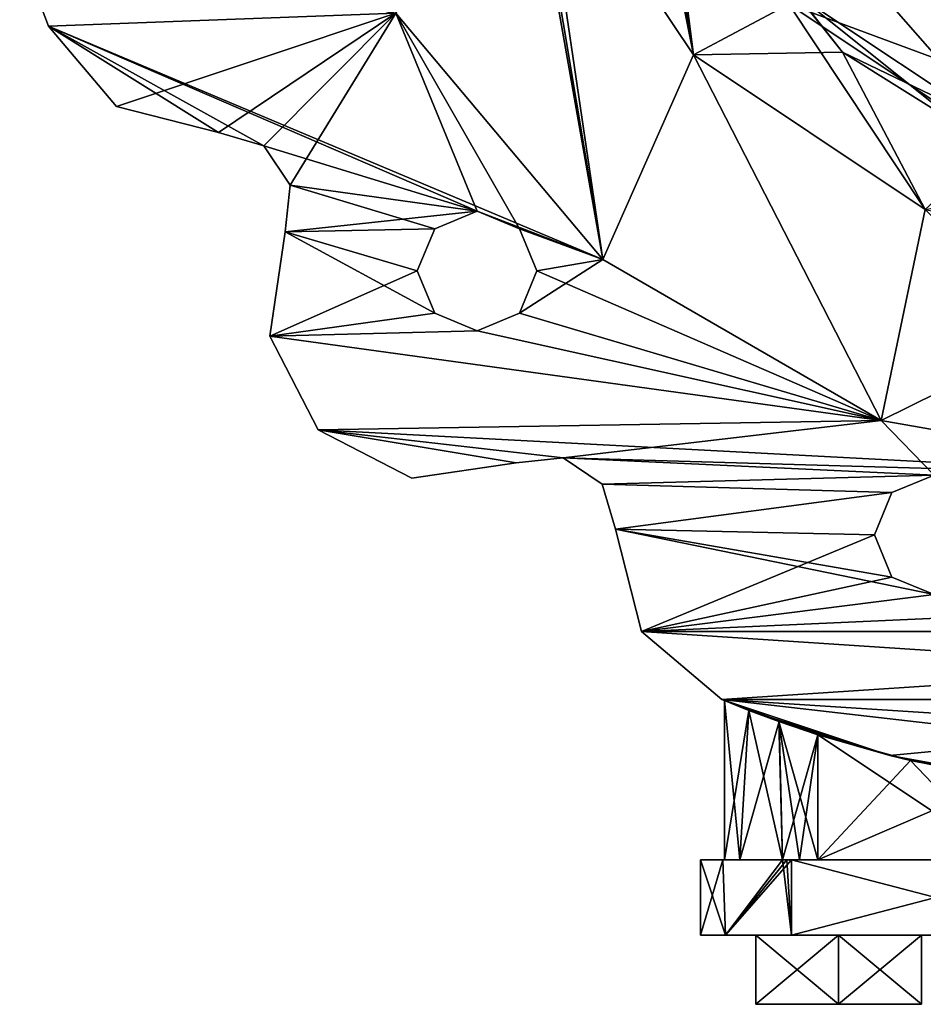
# Model space of a CAD drawing. Header units: millimetres. Extents: x -174 to 297, y -210 to 612.
# Tile 1 of 18: x -170 to -40, y -210 to -68. Entities that reach past the tile are written whole.
import ezdxf

# ---------------------------------------------------------------- set-up
doc = ezdxf.new("R2010")
doc.units = ezdxf.units.MM
doc.header["$LTSCALE"] = 65.185185
for name, color, linetype in [('10', 7, 'CONTINUOUS'), ('125', 7, 'CONTINUOUS'), ('126', 7, 'CONTINUOUS'), ('130', 7, 'CONTINUOUS'), ('143', 7, 'CONTINUOUS'), ('144', 7, 'CONTINUOUS'), ('146', 7, 'CONTINUOUS'), ('147', 7, 'CONTINUOUS'), ('148', 7, 'CONTINUOUS'), ('153', 7, 'CONTINUOUS'), ('16', 7, 'CONTINUOUS'), ('162', 7, 'CONTINUOUS'), ('163', 7, 'CONTINUOUS'), ('164', 7, 'CONTINUOUS'), ('165', 7, 'CONTINUOUS'), ('166', 7, 'CONTINUOUS'), ('167', 7, 'CONTINUOUS'), ('168', 7, 'CONTINUOUS'), ('176', 7, 'CONTINUOUS'), ('177', 7, 'CONTINUOUS'), ('178', 7, 'CONTINUOUS'), ('18', 7, 'CONTINUOUS'), ('184', 7, 'CONTINUOUS'), ('186', 7, 'CONTINUOUS'), ('187', 7, 'CONTINUOUS'), ('189', 7, 'CONTINUOUS'), ('19', 7, 'CONTINUOUS'), ('191', 7, 'CONTINUOUS'), ('2', 7, 'CONTINUOUS'), ('207', 7, 'CONTINUOUS'), ('208', 7, 'CONTINUOUS'), ('209', 7, 'CONTINUOUS'), ('21', 7, 'CONTINUOUS'), ('216', 7, 'CONTINUOUS'), ('217', 7, 'CONTINUOUS'), ('218', 7, 'CONTINUOUS'), ('224', 7, 'CONTINUOUS'), ('227', 7, 'CONTINUOUS'), ('239', 7, 'CONTINUOUS'), ('240', 7, 'CONTINUOUS'), ('245', 7, 'CONTINUOUS'), ('249', 7, 'CONTINUOUS'), ('262', 7, 'CONTINUOUS'), ('80', 7, 'CONTINUOUS'), ('88', 7, 'CONTINUOUS'), ('97', 7, 'CONTINUOUS')]:
    doc.layers.add(name, color=color, linetype=linetype)

msp = doc.modelspace()

# ---------------------------------------------------------------- linework, layer by layer
at = {"layer": '10', "color": 7, "linetype": 'Continuous'}
for points in [[(-170.45, -57.86, 35), (-166.3, -68.88, 35), (-116.05, -67, 35), (-170.45, -57.86, 35)], [(-166.3, -68.88, 35), (-156.45, -80.52, 35), (-116.05, -67, 35), (-166.3, -68.88, 35)], [(-156.45, -80.52, 35), (-141.67, -84.27, 35), (-116.05, -67, 35), (-156.45, -80.52, 35)], [(-141.67, -84.27, 35), (-135.13, -86.19, 35), (-116.05, -67, 35), (-141.67, -84.27, 35)], [(-135.13, -86.19, 35), (-131.35, -91.86, 35), (-116.05, -67, 35), (-135.13, -86.19, 35)], [(-116.05, -67, 35), (-131.35, -91.86, 35), (-104.3, -95.65, 35), (-116.05, -67, 35)], [(-86.13, -102.65, 35), (-116.05, -67, 35), (-98.18, -98.18, 35), (-86.13, -102.65, 35)], [(-98.18, -98.18, 35), (-116.05, -67, 35), (-104.3, -95.65, 35), (-98.18, -98.18, 35)], [(-131.35, -91.86, 35), (-132.07, -98.64, 35), (-104.3, -95.65, 35), (-131.35, -91.86, 35)], [(-104.3, -95.65, 35), (-132.07, -98.64, 35), (-110.41, -98.18, 35), (-104.3, -95.65, 35)], [(-110.41, -98.18, 35), (-132.07, -98.64, 35), (-112.95, -104.3, 35), (-110.41, -98.18, 35)], [(-95.65, -104.3, 35), (-86.13, -102.65, 35), (-98.18, -98.18, 35), (-95.65, -104.3, 35)], [(-132.07, -98.64, 35), (-134.26, -113.72, 35), (-112.95, -104.3, 35), (-132.07, -98.64, 35)], [(-45.83, -125.92, 35), (-86.13, -102.65, 35), (-98.18, -110.41, 35), (-45.83, -125.92, 35)], [(-86.13, -102.65, 35), (-95.65, -104.3, 35), (-98.18, -110.41, 35), (-86.13, -102.65, 35)], [(-112.95, -104.3, 35), (-134.26, -113.72, 35), (-110.41, -110.41, 35), (-112.95, -104.3, 35)], [(-110.41, -110.41, 35), (-134.26, -113.72, 35), (-104.3, -112.95, 35), (-110.41, -110.41, 35)], [(-104.3, -112.95, 35), (-45.83, -125.92, 35), (-98.18, -110.41, 35), (-104.3, -112.95, 35)], [(-134.26, -113.72, 35), (-45.83, -125.92, 35), (-104.3, -112.95, 35), (-134.26, -113.72, 35)], [(-134.26, -113.72, 35), (-127.28, -127.28, 35), (-45.83, -125.92, 35), (-134.26, -113.72, 35)], [(-127.28, -127.28, 35), (-91.86, -131.35, 35), (-45.83, -125.92, 35), (-127.28, -127.28, 35)], [(-45.83, -125.92, 35), (-91.86, -131.35, 35), (-38.18, -133.83, 35), (-45.83, -125.92, 35)], [(0, -134, 35), (-45.83, -125.92, 35), (-38.18, -133.83, 35), (0, -134, 35)], [(-98.64, -132.07, 35), (-91.86, -131.35, 35), (-127.28, -127.28, 35), (-98.64, -132.07, 35)], [(-113.72, -134.26, 35), (-98.64, -132.07, 35), (-127.28, -127.28, 35), (-113.72, -134.26, 35)], [(-91.86, -131.35, 35), (-86.19, -135.13, 35), (-38.18, -133.83, 35), (-91.86, -131.35, 35)], [(-38.18, -133.83, 35), (-86.19, -135.13, 35), (-44.29, -136.36, 35), (-38.18, -133.83, 35)], [(-86.19, -135.13, 35), (-84.27, -141.67, 35), (-44.29, -136.36, 35), (-86.19, -135.13, 35)], [(-44.29, -136.36, 35), (-84.27, -141.67, 35), (-46.82, -142.47, 35), (-44.29, -136.36, 35)], [(-84.27, -141.67, 35), (-80.52, -156.45, 35), (-46.82, -142.47, 35), (-84.27, -141.67, 35)], [(-46.82, -142.47, 35), (-80.52, -156.45, 35), (-44.29, -148.59, 35), (-46.82, -142.47, 35)], [(-44.29, -148.59, 35), (-80.52, -156.45, 35), (-38.18, -151.12, 35), (-44.29, -148.59, 35)], [(-80.52, -156.45, 35), (80.52, -156.45, 35), (38.18, -151.12, 35), (-80.52, -156.45, 35)], [(-80.52, -156.45, 35), (38.18, -151.12, 35), (-38.18, -151.12, 35), (-80.52, -156.45, 35)], [(-68.88, -166.3, 35), (80.52, -156.45, 35), (-80.52, -156.45, 35), (-68.88, -166.3, 35)], [(68.88, -166.3, 35), (80.52, -156.45, 35), (-68.88, -166.3, 35), (68.88, -166.3, 35)], [(-19.36, -172, 35), (68.88, -166.3, 35), (-68.88, -166.3, 35), (-19.36, -172, 35)], [(-44.58, -174.39, 35), (-19.36, -172, 35), (-68.88, -166.3, 35), (-44.58, -174.39, 35)], [(-19.36, -178.96, 35), (-19.36, -172, 35), (-44.58, -174.39, 35), (-19.36, -178.96, 35)]]:
    msp.add_3dface(points, dxfattribs=at)
at = {"layer": '125', "color": 7, "linetype": 'Continuous'}
msp.add_3dface([(-51.36, -57.86, 48.75), (-24.81, -75.59, 48.75), (-38.5, 0, 48.75), (-51.36, -57.86, 48.75)], dxfattribs=at)
at = {"layer": '126', "color": 7, "linetype": 'Continuous'}
for points in [[(-166.3, -68.88, -35), (-156.45, -80.52, -35), (-166.3, -68.88, 35), (-166.3, -68.88, -35)], [(-156.45, -80.52, -35), (-156.45, -80.52, 35), (-166.3, -68.88, 35), (-156.45, -80.52, -35)], [(-156.45, -80.52, -35), (-141.67, -84.27, -35), (-156.45, -80.52, 35), (-156.45, -80.52, -35)], [(-141.67, -84.27, -35), (-141.67, -84.27, 35), (-156.45, -80.52, 35), (-141.67, -84.27, -35)]]:
    msp.add_3dface(points, dxfattribs=at)
at = {"layer": '130', "color": 7, "linetype": 'Continuous'}
for points in [[(-68.88, -166.3, -35), (-44.58, -174.39, -35), (-64.97, -167.87, -13.35), (-68.88, -166.3, -35)], [(-68.88, -166.3, 35), (-68.88, -166.3, -35), (-68.5, -166.46, -2), (-68.88, -166.3, 35)], [(-68.5, -166.46, -2), (-68.88, -166.3, -35), (-64.97, -167.87, -13.35), (-68.5, -166.46, -2)], [(-44.58, -174.39, 35), (-68.88, -166.3, 35), (-55.01, -171.39, 20.91), (-44.58, -174.39, 35)], [(-55.01, -171.39, 20.91), (-68.88, -166.3, 35), (-60.66, -169.47, 17.88), (-55.01, -171.39, 20.91)], [(-60.66, -169.47, 17.88), (-68.88, -166.3, 35), (-64.97, -167.87, 13.35), (-60.66, -169.47, 17.88)], [(-64.97, -167.87, 13.35), (-68.88, -166.3, 35), (-68.5, -166.46, 2), (-64.97, -167.87, 13.35)], [(-68.5, -166.46, 2), (-68.88, -166.3, 35), (-68.5, -166.46, -2), (-68.5, -166.46, 2)], [(-64.97, -167.87, -13.35), (-44.58, -174.39, -35), (-60.62, -169.48, -17.91), (-64.97, -167.87, -13.35)], [(-60.62, -169.48, -17.91), (-44.58, -174.39, -35), (-55.01, -171.39, -20.91), (-60.62, -169.48, -17.91)], [(-55.01, -171.39, -20.91), (-44.58, -174.39, -35), (-41.59, -175.13, -25.53), (-55.01, -171.39, -20.91)], [(-41.59, -175.13, 25.53), (-44.58, -174.39, 35), (-55.01, -171.39, 20.91), (-41.59, -175.13, 25.53)], [(-44.58, -174.39, -35), (-19.36, -178.96, -35), (-41.59, -175.13, -25.53), (-44.58, -174.39, -35)], [(-19.36, -178.96, 35), (-44.58, -174.39, 35), (-21.18, -178.75, 33.93), (-19.36, -178.96, 35)], [(-21.18, -178.75, 33.93), (-44.58, -174.39, 35), (-22.93, -178.53, 32.77), (-21.18, -178.75, 33.93)], [(-22.93, -178.53, 32.77), (-44.58, -174.39, 35), (-25.32, -178.21, 31.34), (-22.93, -178.53, 32.77)], [(-25.32, -178.21, 31.34), (-44.58, -174.39, 35), (-27.89, -177.83, 30.25), (-25.32, -178.21, 31.34)], [(-27.89, -177.83, 30.25), (-44.58, -174.39, 35), (-41.59, -175.13, 25.53), (-27.89, -177.83, 30.25)], [(-41.59, -175.13, -25.53), (-19.36, -178.96, -35), (-27.89, -177.83, -30.25), (-41.59, -175.13, -25.53)]]:
    msp.add_3dface(points, dxfattribs=at)
at = {"layer": '143', "color": 7, "linetype": 'Continuous'}
for points in [[(-77.2, -40.31, 37.75), (-51.42, -72.63, 37.75), (-57.88, -64.38, 37.75), (-77.2, -40.31, 37.75)], [(-51.42, -72.63, 37.75), (-33.81, -83.7, 37.75), (-57.88, -64.38, 37.75), (-51.42, -72.63, 37.75)], [(-57.88, -64.38, 37.75), (-33.81, -83.7, 37.75), (-28.34, -84.12, 37.75), (-57.88, -64.38, 37.75)]]:
    msp.add_3dface(points, dxfattribs=at)
at = {"layer": '144', "color": 7, "linetype": 'Continuous'}
for points in [[(-84.27, -141.67, -35), (-80.52, -156.45, -35), (-84.27, -141.67, 35), (-84.27, -141.67, -35)], [(-80.52, -156.45, -35), (-80.52, -156.45, 35), (-84.27, -141.67, 35), (-80.52, -156.45, -35)], [(-80.52, -156.45, -35), (-68.88, -166.3, -35), (-80.52, -156.45, 35), (-80.52, -156.45, -35)], [(-68.88, -166.3, -35), (-68.88, -166.3, 35), (-80.52, -156.45, 35), (-68.88, -166.3, -35)]]:
    msp.add_3dface(points, dxfattribs=at)
at = {"layer": '146', "color": 7, "linetype": 'Continuous'}
for points in [[(-98.64, -132.07, -35), (-91.86, -131.35, -35), (-98.64, -132.07, 35), (-98.64, -132.07, -35)], [(-91.86, -131.35, -35), (-91.86, -131.35, 35), (-98.64, -132.07, 35), (-91.86, -131.35, -35)], [(-91.86, -131.35, -35), (-86.19, -135.13, -35), (-86.19, -135.13, 35), (-91.86, -131.35, -35)], [(-91.86, -131.35, -35), (-86.19, -135.13, 35), (-91.86, -131.35, 35), (-91.86, -131.35, -35)], [(-86.19, -135.13, -35), (-84.27, -141.67, -35), (-86.19, -135.13, 35), (-86.19, -135.13, -35)], [(-84.27, -141.67, -35), (-84.27, -141.67, 35), (-86.19, -135.13, 35), (-84.27, -141.67, -35)]]:
    msp.add_3dface(points, dxfattribs=at)
at = {"layer": '147', "color": 7, "linetype": 'Continuous'}
for points in [[(-95.39, -39.51, 43), (-73.01, -73.01, 43), (-95.39, 39.51, 43), (-95.39, -39.51, 43)], [(-95.39, 39.51, 43), (-73.01, -73.01, 43), (-86.4, 0, 43), (-95.39, 39.51, 43)], [(-86.4, 0, 43), (-73.01, -73.01, 43), (-77.2, -40.31, 43), (-86.4, 0, 43)], [(-77.2, -40.31, 43), (-73.01, -73.01, 43), (-51.42, -72.63, 43), (-77.2, -40.31, 43)], [(-73.01, -73.01, 43), (-39.51, -95.39, 43), (-51.42, -72.63, 43), (-73.01, -73.01, 43)], [(-51.42, -72.63, 43), (-39.51, -95.39, 43), (-14.17, -90.57, 43), (-51.42, -72.63, 43)]]:
    msp.add_3dface(points, dxfattribs=at)
at = {"layer": '148', "color": 7, "linetype": 'Continuous'}
for points in [[(-73.01, -73.01, 28), (-95.39, -39.51, 28), (-79.33, -35.55, 28), (-73.01, -73.01, 28)], [(-59.19, -65.69, 28), (-73.01, -73.01, 28), (-79.33, -35.55, 28), (-59.19, -65.69, 28)], [(-39.51, -95.39, 28), (-73.01, -73.01, 28), (-59.19, -65.69, 28), (-39.51, -95.39, 28)], [(-29.05, -85.83, 28), (-39.51, -95.39, 28), (-59.19, -65.69, 28), (-29.05, -85.83, 28)]]:
    msp.add_3dface(points, dxfattribs=at)
at = {"layer": '153', "color": 7, "linetype": 'Continuous'}
for points in [[(-166.3, -68.88, -35), (-170.45, -57.86, -35), (-116.05, -67, -35), (-166.3, -68.88, -35)], [(-86.13, -102.65, -35), (-166.3, -68.88, -35), (-116.05, -67, -35), (-86.13, -102.65, -35)], [(-156.45, -80.52, -35), (-166.3, -68.88, -35), (-141.67, -84.27, -35), (-156.45, -80.52, -35)], [(-141.67, -84.27, -35), (-166.3, -68.88, -35), (-135.13, -86.19, -35), (-141.67, -84.27, -35)], [(-135.13, -86.19, -35), (-166.3, -68.88, -35), (-104.3, -95.65, -35), (-135.13, -86.19, -35)], [(-166.3, -68.88, -35), (-86.13, -102.65, -35), (-104.3, -95.65, -35), (-166.3, -68.88, -35)], [(-131.35, -91.86, -35), (-135.13, -86.19, -35), (-104.3, -95.65, -35), (-131.35, -91.86, -35)], [(-132.07, -98.64, -35), (-131.35, -91.86, -35), (-110.41, -98.18, -35), (-132.07, -98.64, -35)], [(-110.41, -98.18, -35), (-131.35, -91.86, -35), (-104.3, -95.65, -35), (-110.41, -98.18, -35)], [(-104.3, -95.65, -35), (-86.13, -102.65, -35), (-98.18, -98.18, -35), (-104.3, -95.65, -35)], [(-112.95, -104.3, -35), (-132.07, -98.64, -35), (-110.41, -98.18, -35), (-112.95, -104.3, -35)], [(-98.18, -98.18, -35), (-86.13, -102.65, -35), (-95.65, -104.3, -35), (-98.18, -98.18, -35)], [(-134.26, -113.72, -35), (-132.07, -98.64, -35), (-110.41, -110.41, -35), (-134.26, -113.72, -35)], [(-132.07, -98.64, -35), (-112.95, -104.3, -35), (-110.41, -110.41, -35), (-132.07, -98.64, -35)], [(-86.13, -102.65, -35), (-45.83, -125.92, -35), (-95.65, -104.3, -35), (-86.13, -102.65, -35)], [(-95.65, -104.3, -35), (-45.83, -125.92, -35), (-98.18, -110.41, -35), (-95.65, -104.3, -35)], [(-104.3, -112.95, -35), (-134.26, -113.72, -35), (-110.41, -110.41, -35), (-104.3, -112.95, -35)], [(-98.18, -110.41, -35), (-45.83, -125.92, -35), (-104.3, -112.95, -35), (-98.18, -110.41, -35)], [(-45.83, -125.92, -35), (-134.26, -113.72, -35), (-104.3, -112.95, -35), (-45.83, -125.92, -35)], [(-127.28, -127.28, -35), (-134.26, -113.72, -35), (-45.83, -125.92, -35), (-127.28, -127.28, -35)], [(0, -134, -35), (-127.28, -127.28, -35), (-45.83, -125.92, -35), (0, -134, -35)], [(-113.72, -134.26, -35), (-127.28, -127.28, -35), (-98.64, -132.07, -35), (-113.72, -134.26, -35)], [(-98.64, -132.07, -35), (-127.28, -127.28, -35), (-91.86, -131.35, -35), (-98.64, -132.07, -35)], [(-91.86, -131.35, -35), (-127.28, -127.28, -35), (0, -134, -35), (-91.86, -131.35, -35)], [(-86.19, -135.13, -35), (-91.86, -131.35, -35), (-38.18, -133.83, -35), (-86.19, -135.13, -35)], [(-91.86, -131.35, -35), (0, -134, -35), (-38.18, -133.83, -35), (-91.86, -131.35, -35)], [(-44.29, -136.36, -35), (-86.19, -135.13, -35), (-38.18, -133.83, -35), (-44.29, -136.36, -35)], [(-84.27, -141.67, -35), (-86.19, -135.13, -35), (-44.29, -136.36, -35), (-84.27, -141.67, -35)], [(-46.82, -142.47, -35), (-84.27, -141.67, -35), (-44.29, -136.36, -35), (-46.82, -142.47, -35)], [(-80.52, -156.45, -35), (-84.27, -141.67, -35), (-38.18, -151.12, -35), (-80.52, -156.45, -35)], [(-38.18, -151.12, -35), (-84.27, -141.67, -35), (-44.29, -148.59, -35), (-38.18, -151.12, -35)], [(-44.29, -148.59, -35), (-84.27, -141.67, -35), (-46.82, -142.47, -35), (-44.29, -148.59, -35)], [(80.52, -156.45, -35), (-80.52, -156.45, -35), (-38.18, -151.12, -35), (80.52, -156.45, -35)], [(-68.88, -166.3, -35), (-80.52, -156.45, -35), (68.88, -166.3, -35), (-68.88, -166.3, -35)], [(68.88, -166.3, -35), (-80.52, -156.45, -35), (80.52, -156.45, -35), (68.88, -166.3, -35)], [(-44.58, -174.39, -35), (-68.88, -166.3, -35), (-19.36, -172, -35), (-44.58, -174.39, -35)], [(-19.36, -172, -35), (-68.88, -166.3, -35), (19.36, -172, -35), (-19.36, -172, -35)], [(19.36, -172, -35), (-68.88, -166.3, -35), (68.88, -166.3, -35), (19.36, -172, -35)], [(-19.36, -178.96, -35), (-44.58, -174.39, -35), (-19.36, -172, -35), (-19.36, -178.96, -35)]]:
    msp.add_3dface(points, dxfattribs=at)
at = {"layer": '16', "color": 7, "linetype": 'Continuous'}
for points in [[(-77.2, -40.31, 43), (-51.42, -72.63, 43), (-77.2, -40.31, 37.75), (-77.2, -40.31, 43)], [(-77.2, -40.31, 37.75), (-51.42, -72.63, 43), (-51.42, -72.63, 37.75), (-77.2, -40.31, 37.75)], [(-51.42, -72.63, 43), (-14.17, -90.57, 43), (-51.42, -72.63, 37.75), (-51.42, -72.63, 43)], [(-51.42, -72.63, 37.75), (-14.17, -90.57, 43), (-33.81, -83.7, 37.75), (-51.42, -72.63, 37.75)]]:
    msp.add_3dface(points, dxfattribs=at)
at = {"layer": '162', "color": 7, "linetype": 'Continuous'}
for points in [[(-52, -200.4, 13.86), (-64, -200.4, 6.93), (-52, -210.4, 13.86), (-52, -200.4, 13.86)], [(-52, -210.4, 13.86), (-64, -200.4, 6.93), (-64, -210.4, 6.93), (-52, -210.4, 13.86)]]:
    msp.add_3dface(points, dxfattribs=at)
at = {"layer": '163', "color": 7, "linetype": 'Continuous'}
for points in [[(-40, -200.4, 6.93), (-52, -200.4, 13.86), (-40, -210.4, 6.93), (-40, -200.4, 6.93)], [(-52, -200.4, 13.86), (-52, -210.4, 13.86), (-40, -210.4, 6.93), (-52, -200.4, 13.86)]]:
    msp.add_3dface(points, dxfattribs=at)
at = {"layer": '164', "color": 7, "linetype": 'Continuous'}
for points in [[(-40, -200.4, -6.93), (-40, -200.4, 6.93), (-40, -210.4, -6.93), (-40, -200.4, -6.93)], [(-40, -200.4, 6.93), (-40, -210.4, 6.93), (-40, -210.4, -6.93), (-40, -200.4, 6.93)]]:
    msp.add_3dface(points, dxfattribs=at)
at = {"layer": '165', "color": 7, "linetype": 'Continuous'}
for points in [[(-52, -200.4, -13.86), (-40, -200.4, -6.93), (-52, -210.4, -13.86), (-52, -200.4, -13.86)], [(-40, -200.4, -6.93), (-40, -210.4, -6.93), (-52, -210.4, -13.86), (-40, -200.4, -6.93)]]:
    msp.add_3dface(points, dxfattribs=at)
at = {"layer": '166', "color": 7, "linetype": 'Continuous'}
for points in [[(-64, -200.4, -6.93), (-52, -200.4, -13.86), (-64, -210.4, -6.93), (-64, -200.4, -6.93)], [(-52, -200.4, -13.86), (-52, -210.4, -13.86), (-64, -210.4, -6.93), (-52, -200.4, -13.86)]]:
    msp.add_3dface(points, dxfattribs=at)
at = {"layer": '167', "color": 7, "linetype": 'Continuous'}
for points in [[(-64, -200.4, 6.93), (-64, -200.4, -6.93), (-64, -210.4, 6.93), (-64, -200.4, 6.93)], [(-64, -210.4, 6.93), (-64, -200.4, -6.93), (-64, -210.4, -6.93), (-64, -210.4, 6.93)]]:
    msp.add_3dface(points, dxfattribs=at)
at = {"layer": '168', "color": 7, "linetype": 'Continuous'}
for points in [[(-52, -210.4, 13.86), (-64, -210.4, 6.93), (-40, -210.4, 6.93), (-52, -210.4, 13.86)], [(-40, -210.4, 6.93), (-64, -210.4, 6.93), (-64, -210.4, -6.93), (-40, -210.4, 6.93)], [(-40, -210.4, -6.93), (-40, -210.4, 6.93), (-64, -210.4, -6.93), (-40, -210.4, -6.93)], [(-52, -210.4, -13.86), (-40, -210.4, -6.93), (-64, -210.4, -6.93), (-52, -210.4, -13.86)]]:
    msp.add_3dface(points, dxfattribs=at)
at = {"layer": '176', "color": 7, "linetype": 'Continuous'}
for points in [[(-68.77, -189.5, -10.9), (-72, -189.5, 0), (-68.5, -189.5, -2), (-68.77, -189.5, -10.9)], [(-72, -189.5, 0), (-68.77, -189.5, 10.9), (-68.5, -189.5, 2), (-72, -189.5, 0)], [(-72, -189.5, 0), (-68.5, -189.5, 2), (-68.5, -189.5, -2), (-72, -189.5, 0)], [(-60.12, -189.5, -18.28), (-68.77, -189.5, -10.9), (-66.28, -189.5, -11.15), (-60.12, -189.5, -18.28)], [(-68.77, -189.5, 10.9), (-60.12, -189.5, 18.28), (-66.28, -189.5, 11.15), (-68.77, -189.5, 10.9)], [(-66.28, -189.5, -11.15), (-68.77, -189.5, -10.9), (-68.5, -189.5, -2), (-66.28, -189.5, -11.15)], [(-68.77, -189.5, 10.9), (-66.28, -189.5, 11.15), (-68.5, -189.5, 2), (-68.77, -189.5, 10.9)]]:
    msp.add_3dface(points, dxfattribs=at)
at = {"layer": '177', "color": 7, "linetype": 'Continuous'}
for points in [[(-72, -200.4, 0), (-68.38, -200.4, 11.47), (-72, -189.5, 0), (-72, -200.4, 0)], [(-72, -189.5, 0), (-68.38, -200.4, 11.47), (-68.77, -189.5, 10.9), (-72, -189.5, 0)], [(-68.38, -200.4, -11.47), (-72, -200.4, 0), (-68.77, -189.5, -10.9), (-68.38, -200.4, -11.47)], [(-68.77, -189.5, -10.9), (-72, -200.4, 0), (-72, -189.5, 0), (-68.77, -189.5, -10.9)], [(-60.12, -189.5, -18.28), (-68.38, -200.4, -11.47), (-68.77, -189.5, -10.9), (-60.12, -189.5, -18.28)], [(-68.38, -200.4, 11.47), (-60.12, -189.5, 18.28), (-68.77, -189.5, 10.9), (-68.38, -200.4, 11.47)], [(-60.12, -189.5, -18.28), (-59.49, -189.5, -18.55), (-68.38, -200.4, -11.47), (-60.12, -189.5, -18.28)], [(-59.49, -189.5, -18.55), (-58.84, -189.5, -18.79), (-68.38, -200.4, -11.47), (-59.49, -189.5, -18.55)], [(-58.84, -189.5, -18.79), (-58.84, -200.4, -18.79), (-68.38, -200.4, -11.47), (-58.84, -189.5, -18.79)], [(-58.84, -200.4, 18.79), (-60.12, -189.5, 18.28), (-68.38, -200.4, 11.47), (-58.84, -200.4, 18.79)], [(-59.49, -189.5, 18.55), (-60.12, -189.5, 18.28), (-58.84, -200.4, 18.79), (-59.49, -189.5, 18.55)], [(-58.84, -189.5, 18.79), (-59.49, -189.5, 18.55), (-58.84, -200.4, 18.79), (-58.84, -189.5, 18.79)]]:
    msp.add_3dface(points, dxfattribs=at)
at = {"layer": '178', "color": 7, "linetype": 'Continuous'}
for points in [[(-58.84, -189.5, -18.79), (-17.1, -189.5, -33.99), (-58.84, -200.4, -18.79), (-58.84, -189.5, -18.79)], [(-17.1, -189.5, -33.99), (-17.1, -200.4, -33.99), (-58.84, -200.4, -18.79), (-17.1, -189.5, -33.99)]]:
    msp.add_3dface(points, dxfattribs=at)
at = {"layer": '18', "color": 7, "linetype": 'Continuous'}
for points in [[(-29.05, -85.83, 28), (-59.19, -65.69, 28), (-29.05, -85.83, 18.75), (-29.05, -85.83, 28)], [(-29.05, -85.83, 18.75), (-59.19, -65.69, 28), (-59.19, -65.69, 18.75), (-29.05, -85.83, 18.75)]]:
    msp.add_3dface(points, dxfattribs=at)
at = {"layer": '184', "color": 7, "linetype": 'Continuous'}
for points in [[(-58.84, -189.5, 18.79), (-58.84, -200.4, 18.79), (-17.1, -200.4, 33.99), (-58.84, -189.5, 18.79)], [(-17.1, -189.5, 33.99), (-58.84, -189.5, 18.79), (-17.1, -200.4, 33.99), (-17.1, -189.5, 33.99)]]:
    msp.add_3dface(points, dxfattribs=at)
at = {"layer": '186', "color": 7, "linetype": 'Continuous'}
for points in [[(-68.38, -200.4, 11.47), (-72, -200.4, 0), (-68.38, -200.4, -11.47), (-68.38, -200.4, 11.47)], [(-68.38, -200.4, -11.47), (-58.84, -200.4, -18.79), (-64, -200.4, -6.93), (-68.38, -200.4, -11.47)], [(-58.84, -200.4, 18.79), (-68.38, -200.4, 11.47), (-64, -200.4, 6.93), (-58.84, -200.4, 18.79)], [(-68.38, -200.4, 11.47), (-68.38, -200.4, -11.47), (-64, -200.4, -6.93), (-68.38, -200.4, 11.47)], [(-64, -200.4, 6.93), (-68.38, -200.4, 11.47), (-64, -200.4, -6.93), (-64, -200.4, 6.93)], [(-64, -200.4, -6.93), (-58.84, -200.4, -18.79), (-52, -200.4, -13.86), (-64, -200.4, -6.93)], [(-58.84, -200.4, 18.79), (-64, -200.4, 6.93), (-52, -200.4, 13.86), (-58.84, -200.4, 18.79)], [(-58.84, -200.4, -18.79), (-17.1, -200.4, -33.99), (-52, -200.4, -13.86), (-58.84, -200.4, -18.79)], [(-17.1, -200.4, 33.99), (-58.84, -200.4, 18.79), (-40, -200.4, 6.93), (-17.1, -200.4, 33.99)], [(-40, -200.4, 6.93), (-58.84, -200.4, 18.79), (-52, -200.4, 13.86), (-40, -200.4, 6.93)], [(-52, -200.4, -13.86), (-17.1, -200.4, -33.99), (-40, -200.4, -6.93), (-52, -200.4, -13.86)], [(-17.1, -200.4, -33.99), (-17.1, -200.4, 33.99), (-40, -200.4, 6.93), (-17.1, -200.4, -33.99)], [(-40, -200.4, -6.93), (-17.1, -200.4, -33.99), (-40, -200.4, 6.93), (-40, -200.4, -6.93)]]:
    msp.add_3dface(points, dxfattribs=at)
at = {"layer": '187', "color": 7, "linetype": 'Continuous'}
for points in [[(-60.12, -189.5, -18.28), (-57.66, -189.5, -19.78), (-59.49, -189.5, -18.55), (-60.12, -189.5, -18.28)], [(-59.49, -189.5, -18.55), (-57.66, -189.5, -19.78), (-58.84, -189.5, -18.79), (-59.49, -189.5, -18.55)], [(-55.01, -189.5, -20.91), (-27.89, -189.5, -30.25), (-58.84, -189.5, -18.79), (-55.01, -189.5, -20.91)], [(-58.84, -189.5, -18.79), (-27.89, -189.5, -30.25), (-17.1, -189.5, -33.99), (-58.84, -189.5, -18.79)], [(-57.66, -189.5, -19.78), (-55.01, -189.5, -20.91), (-58.84, -189.5, -18.79), (-57.66, -189.5, -19.78)]]:
    msp.add_3dface(points, dxfattribs=at)
at = {"layer": '189', "color": 7, "linetype": 'Continuous'}
for points in [[(-86.13, -102.65, -39), (-116.05, -67, -39), (-95.39, -39.51, -39), (-86.13, -102.65, -39)], [(-73.01, -73.01, -39), (-86.13, -102.65, -39), (-95.39, -39.51, -39), (-73.01, -73.01, -39)], [(-45.83, -125.92, -39), (-86.13, -102.65, -39), (-73.01, -73.01, -39), (-45.83, -125.92, -39)], [(-39.51, -95.39, -39), (-45.83, -125.92, -39), (-73.01, -73.01, -39), (-39.51, -95.39, -39)], [(0, -103.25, -39), (-45.83, -125.92, -39), (-39.51, -95.39, -39), (0, -103.25, -39)], [(0, -134, -39), (-45.83, -125.92, -39), (0, -103.25, -39), (0, -134, -39)]]:
    msp.add_3dface(points, dxfattribs=at)
at = {"layer": '19', "color": 7, "linetype": 'Continuous'}
for points in [[(-26, -78, 17.64), (-59.19, -65.69, 18.75), (-26, -59.93, 15.78), (-26, -78, 17.64)], [(-29.05, -85.83, 18.75), (-59.19, -65.69, 18.75), (-26, -78, 17.64), (-29.05, -85.83, 18.75)]]:
    msp.add_3dface(points, dxfattribs=at)
at = {"layer": '191', "color": 7, "linetype": 'Continuous'}
for points in [[(-116.05, -67, 50), (-86.13, -102.65, 50), (-116.05, 67, 50), (-116.05, -67, 50)], [(-116.05, 67, 50), (-86.13, -102.65, 50), (-103.25, 0, 50), (-116.05, 67, 50)], [(-103.25, 0, 50), (-86.13, -102.65, 50), (-95.39, -39.51, 50), (-103.25, 0, 50)], [(-95.39, -39.51, 50), (-86.13, -102.65, 50), (-73.01, -73.01, 50), (-95.39, -39.51, 50)], [(-86.13, -102.65, 50), (-45.83, -125.92, 50), (-73.01, -73.01, 50), (-86.13, -102.65, 50)], [(-73.01, -73.01, 50), (-45.83, -125.92, 50), (-39.51, -95.39, 50), (-73.01, -73.01, 50)], [(-45.83, -125.92, 50), (0, -134, 50), (-39.51, -95.39, 50), (-45.83, -125.92, 50)]]:
    msp.add_3dface(points, dxfattribs=at)
at = {"layer": '2', "color": 7, "linetype": 'Continuous'}
for points in [[(-95.39, -39.51, 50), (-73.01, -73.01, 50), (-95.39, -39.51, 43), (-95.39, -39.51, 50)], [(-95.39, -39.51, 43), (-73.01, -73.01, 50), (-73.01, -73.01, 43), (-95.39, -39.51, 43)], [(-73.01, -73.01, 50), (-39.51, -95.39, 50), (-73.01, -73.01, 43), (-73.01, -73.01, 50)], [(-73.01, -73.01, 43), (-39.51, -95.39, 50), (-39.51, -95.39, 43), (-73.01, -73.01, 43)]]:
    msp.add_3dface(points, dxfattribs=at)
at = {"layer": '207', "color": 7, "linetype": 'Continuous'}
for points in [[(-68.5, -166.46, 2), (-68.5, -166.46, -2), (-68.5, -189.5, -2), (-68.5, -166.46, 2)], [(-68.5, -189.5, 2), (-68.5, -166.46, 2), (-68.5, -189.5, -2), (-68.5, -189.5, 2)]]:
    msp.add_3dface(points, dxfattribs=at)
at = {"layer": '208', "color": 7, "linetype": 'Continuous'}
for points in [[(-68.5, -166.46, -2), (-64.97, -167.87, -13.35), (-68.5, -189.5, -2), (-68.5, -166.46, -2)], [(-64.97, -167.87, -13.35), (-66.28, -189.5, -11.15), (-68.5, -189.5, -2), (-64.97, -167.87, -13.35)], [(-64.97, -167.87, -13.35), (-60.62, -169.48, -17.91), (-66.28, -189.5, -11.15), (-64.97, -167.87, -13.35)], [(-60.62, -169.48, -17.91), (-60.12, -189.5, -18.28), (-66.28, -189.5, -11.15), (-60.62, -169.48, -17.91)], [(-60.62, -169.48, -17.91), (-55.01, -171.39, -20.91), (-60.12, -189.5, -18.28), (-60.62, -169.48, -17.91)], [(-55.01, -171.39, -20.91), (-57.66, -189.5, -19.78), (-60.12, -189.5, -18.28), (-55.01, -171.39, -20.91)], [(-55.01, -171.39, -20.91), (-55.01, -189.5, -20.91), (-57.66, -189.5, -19.78), (-55.01, -171.39, -20.91)]]:
    msp.add_3dface(points, dxfattribs=at)
at = {"layer": '209', "color": 7, "linetype": 'Continuous'}
for points in [[(-55.01, -171.39, -20.91), (-41.59, -175.13, -25.53), (-55.01, -189.5, -20.91), (-55.01, -171.39, -20.91)], [(-41.59, -175.13, -25.53), (-27.89, -177.83, -30.25), (-55.01, -189.5, -20.91), (-41.59, -175.13, -25.53)], [(-27.89, -177.83, -30.25), (-27.89, -189.5, -30.25), (-55.01, -189.5, -20.91), (-27.89, -177.83, -30.25)]]:
    msp.add_3dface(points, dxfattribs=at)
at = {"layer": '21', "color": 7, "linetype": 'Continuous'}
for points in [[(-57.88, -64.38, 37.75), (-28.34, -84.12, 37.75), (-51.36, -57.86, 48.75), (-57.88, -64.38, 37.75)], [(-51.36, -57.86, 48.75), (-28.34, -84.12, 37.75), (-24.81, -75.59, 48.75), (-51.36, -57.86, 48.75)]]:
    msp.add_3dface(points, dxfattribs=at)
at = {"layer": '216', "color": 7, "linetype": 'Continuous'}
for points in [[(-41.59, -175.13, 25.53), (-55.01, -171.39, 20.91), (-27.89, -189.5, 30.25), (-41.59, -175.13, 25.53)], [(-55.01, -171.39, 20.91), (-55.01, -189.5, 20.91), (-27.89, -189.5, 30.25), (-55.01, -171.39, 20.91)], [(-27.89, -177.83, 30.25), (-41.59, -175.13, 25.53), (-27.89, -189.5, 30.25), (-27.89, -177.83, 30.25)]]:
    msp.add_3dface(points, dxfattribs=at)
at = {"layer": '217', "color": 7, "linetype": 'Continuous'}
for points in [[(-64.97, -167.87, 13.35), (-68.5, -166.46, 2), (-66.28, -189.5, 11.15), (-64.97, -167.87, 13.35)], [(-66.28, -189.5, 11.15), (-68.5, -166.46, 2), (-68.5, -189.5, 2), (-66.28, -189.5, 11.15)], [(-60.12, -189.5, 18.28), (-64.97, -167.87, 13.35), (-66.28, -189.5, 11.15), (-60.12, -189.5, 18.28)], [(-60.66, -169.47, 17.88), (-64.97, -167.87, 13.35), (-60.12, -189.5, 18.28), (-60.66, -169.47, 17.88)], [(-55.01, -171.39, 20.91), (-60.66, -169.47, 17.88), (-55.01, -189.5, 20.91), (-55.01, -171.39, 20.91)], [(-60.66, -169.47, 17.88), (-60.12, -189.5, 18.28), (-57.66, -189.5, 19.78), (-60.66, -169.47, 17.88)], [(-60.66, -169.47, 17.88), (-57.66, -189.5, 19.78), (-55.01, -189.5, 20.91), (-60.66, -169.47, 17.88)]]:
    msp.add_3dface(points, dxfattribs=at)
at = {"layer": '218', "color": 7, "linetype": 'Continuous'}
for points in [[(-60.12, -189.5, 18.28), (-59.49, -189.5, 18.55), (-57.66, -189.5, 19.78), (-60.12, -189.5, 18.28)], [(-59.49, -189.5, 18.55), (-58.84, -189.5, 18.79), (-57.66, -189.5, 19.78), (-59.49, -189.5, 18.55)], [(-58.84, -189.5, 18.79), (-17.1, -189.5, 33.99), (-57.66, -189.5, 19.78), (-58.84, -189.5, 18.79)], [(-57.66, -189.5, 19.78), (-17.1, -189.5, 33.99), (-27.89, -189.5, 30.25), (-57.66, -189.5, 19.78)], [(-55.01, -189.5, 20.91), (-57.66, -189.5, 19.78), (-27.89, -189.5, 30.25), (-55.01, -189.5, 20.91)]]:
    msp.add_3dface(points, dxfattribs=at)
at = {"layer": '224', "color": 7, "linetype": 'Continuous'}
for points in [[(-110.41, -110.41, -35), (-112.95, -104.3, -35), (-110.41, -110.41, 35), (-110.41, -110.41, -35)], [(-112.95, -104.3, -35), (-112.95, -104.3, 35), (-110.41, -110.41, 35), (-112.95, -104.3, -35)], [(-95.65, -104.3, -35), (-98.18, -110.41, -35), (-95.65, -104.3, 35), (-95.65, -104.3, -35)], [(-95.65, -104.3, 35), (-98.18, -110.41, -35), (-98.18, -110.41, 35), (-95.65, -104.3, 35)], [(-104.3, -112.95, -35), (-110.41, -110.41, -35), (-104.3, -112.95, 35), (-104.3, -112.95, -35)], [(-110.41, -110.41, -35), (-110.41, -110.41, 35), (-104.3, -112.95, 35), (-110.41, -110.41, -35)], [(-98.18, -110.41, -35), (-104.3, -112.95, -35), (-98.18, -110.41, 35), (-98.18, -110.41, -35)], [(-104.3, -112.95, -35), (-104.3, -112.95, 35), (-98.18, -110.41, 35), (-104.3, -112.95, -35)]]:
    msp.add_3dface(points, dxfattribs=at)
at = {"layer": '227', "color": 7, "linetype": 'Continuous'}
for points in [[(-44.29, -136.36, -35), (-38.18, -133.83, -35), (-44.29, -136.36, 35), (-44.29, -136.36, -35)], [(-38.18, -133.83, -35), (-38.18, -133.83, 35), (-44.29, -136.36, 35), (-38.18, -133.83, -35)], [(-46.82, -142.47, -35), (-44.29, -136.36, -35), (-46.82, -142.47, 35), (-46.82, -142.47, -35)], [(-44.29, -136.36, -35), (-44.29, -136.36, 35), (-46.82, -142.47, 35), (-44.29, -136.36, -35)]]:
    msp.add_3dface(points, dxfattribs=at)
at = {"layer": '239', "color": 7, "linetype": 'Continuous'}
for points in [[(-110.41, -98.18, -35), (-104.3, -95.65, -35), (-110.41, -98.18, 35), (-110.41, -98.18, -35)], [(-104.3, -95.65, -35), (-104.3, -95.65, 35), (-110.41, -98.18, 35), (-104.3, -95.65, -35)], [(-104.3, -95.65, -35), (-98.18, -98.18, -35), (-104.3, -95.65, 35), (-104.3, -95.65, -35)], [(-98.18, -98.18, -35), (-98.18, -98.18, 35), (-104.3, -95.65, 35), (-98.18, -98.18, -35)], [(-112.95, -104.3, -35), (-110.41, -98.18, -35), (-112.95, -104.3, 35), (-112.95, -104.3, -35)], [(-110.41, -98.18, -35), (-110.41, -98.18, 35), (-112.95, -104.3, 35), (-110.41, -98.18, -35)], [(-98.18, -98.18, -35), (-95.65, -104.3, -35), (-98.18, -98.18, 35), (-98.18, -98.18, -35)], [(-95.65, -104.3, -35), (-95.65, -104.3, 35), (-98.18, -98.18, 35), (-95.65, -104.3, -35)]]:
    msp.add_3dface(points, dxfattribs=at)
at = {"layer": '240', "color": 7, "linetype": 'Continuous'}
for points in [[(-73.01, -73.01, -39), (-95.39, -39.51, -39), (-95.39, -39.51, 28), (-73.01, -73.01, -39)], [(-73.01, -73.01, 28), (-73.01, -73.01, -39), (-95.39, -39.51, 28), (-73.01, -73.01, 28)], [(-39.51, -95.39, -39), (-73.01, -73.01, -39), (-73.01, -73.01, 28), (-39.51, -95.39, -39)], [(-39.51, -95.39, 28), (-39.51, -95.39, -39), (-73.01, -73.01, 28), (-39.51, -95.39, 28)]]:
    msp.add_3dface(points, dxfattribs=at)
at = {"layer": '245', "color": 7, "linetype": 'Continuous'}
for points in [[(-86.13, -102.65, -35), (-116.05, -67, -35), (-86.13, -102.65, -39), (-86.13, -102.65, -35)], [(-86.13, -102.65, -39), (-116.05, -67, -35), (-116.05, -67, -39), (-86.13, -102.65, -39)], [(-45.83, -125.92, -35), (-86.13, -102.65, -35), (-45.83, -125.92, -39), (-45.83, -125.92, -35)], [(-45.83, -125.92, -39), (-86.13, -102.65, -35), (-86.13, -102.65, -39), (-45.83, -125.92, -39)], [(0, -134, -35), (-45.83, -125.92, -35), (0, -134, -39), (0, -134, -35)], [(0, -134, -39), (-45.83, -125.92, -35), (-45.83, -125.92, -39), (0, -134, -39)]]:
    msp.add_3dface(points, dxfattribs=at)
at = {"layer": '249', "color": 7, "linetype": 'Continuous'}
for points in [[(-44.29, -148.59, -35), (-46.82, -142.47, -35), (-44.29, -148.59, 35), (-44.29, -148.59, -35)], [(-46.82, -142.47, -35), (-46.82, -142.47, 35), (-44.29, -148.59, 35), (-46.82, -142.47, -35)], [(-38.18, -151.12, -35), (-44.29, -148.59, -35), (-38.18, -151.12, 35), (-38.18, -151.12, -35)], [(-44.29, -148.59, -35), (-44.29, -148.59, 35), (-38.18, -151.12, 35), (-44.29, -148.59, -35)]]:
    msp.add_3dface(points, dxfattribs=at)
at = {"layer": '262', "color": 7, "linetype": 'Continuous'}
for points in [[(-116.05, -67, 35), (-86.13, -102.65, 35), (-116.05, -67, 50), (-116.05, -67, 35)], [(-86.13, -102.65, 35), (-86.13, -102.65, 50), (-116.05, -67, 50), (-86.13, -102.65, 35)], [(-86.13, -102.65, 35), (-45.83, -125.92, 35), (-86.13, -102.65, 50), (-86.13, -102.65, 35)], [(-45.83, -125.92, 35), (-45.83, -125.92, 50), (-86.13, -102.65, 50), (-45.83, -125.92, 35)], [(-45.83, -125.92, 35), (0, -134, 35), (-45.83, -125.92, 50), (-45.83, -125.92, 35)], [(0, -134, 35), (0, -134, 50), (-45.83, -125.92, 50), (0, -134, 35)]]:
    msp.add_3dface(points, dxfattribs=at)
at = {"layer": '80', "color": 7, "linetype": 'Continuous'}
for points in [[(-132.07, -98.64, -35), (-134.26, -113.72, -35), (-132.07, -98.64, 35), (-132.07, -98.64, -35)], [(-134.26, -113.72, -35), (-134.26, -113.72, 35), (-132.07, -98.64, 35), (-134.26, -113.72, -35)], [(-134.26, -113.72, -35), (-127.28, -127.28, -35), (-134.26, -113.72, 35), (-134.26, -113.72, -35)], [(-127.28, -127.28, -35), (-127.28, -127.28, 35), (-134.26, -113.72, 35), (-127.28, -127.28, -35)], [(-127.28, -127.28, -35), (-113.72, -134.26, -35), (-127.28, -127.28, 35), (-127.28, -127.28, -35)], [(-113.72, -134.26, -35), (-113.72, -134.26, 35), (-127.28, -127.28, 35), (-113.72, -134.26, -35)], [(-113.72, -134.26, -35), (-98.64, -132.07, -35), (-113.72, -134.26, 35), (-113.72, -134.26, -35)], [(-98.64, -132.07, -35), (-98.64, -132.07, 35), (-113.72, -134.26, 35), (-98.64, -132.07, -35)]]:
    msp.add_3dface(points, dxfattribs=at)
at = {"layer": '88', "color": 7, "linetype": 'Continuous'}
for points in [[(-141.67, -84.27, -35), (-135.13, -86.19, -35), (-141.67, -84.27, 35), (-141.67, -84.27, -35)], [(-135.13, -86.19, -35), (-135.13, -86.19, 35), (-141.67, -84.27, 35), (-135.13, -86.19, -35)], [(-135.13, -86.19, -35), (-131.35, -91.86, -35), (-131.35, -91.86, 35), (-135.13, -86.19, -35)], [(-135.13, -86.19, -35), (-131.35, -91.86, 35), (-135.13, -86.19, 35), (-135.13, -86.19, -35)], [(-131.35, -91.86, -35), (-132.07, -98.64, -35), (-131.35, -91.86, 35), (-131.35, -91.86, -35)], [(-132.07, -98.64, -35), (-132.07, -98.64, 35), (-131.35, -91.86, 35), (-132.07, -98.64, -35)]]:
    msp.add_3dface(points, dxfattribs=at)
at = {"layer": '97', "color": 7, "linetype": 'Continuous'}
for points in [[(-170.45, -57.86, -35), (-166.3, -68.88, -35), (-170.45, -57.86, 35), (-170.45, -57.86, -35)], [(-166.3, -68.88, -35), (-166.3, -68.88, 35), (-170.45, -57.86, 35), (-166.3, -68.88, -35)]]:
    msp.add_3dface(points, dxfattribs=at)

doc.saveas('drawing.dxf')
